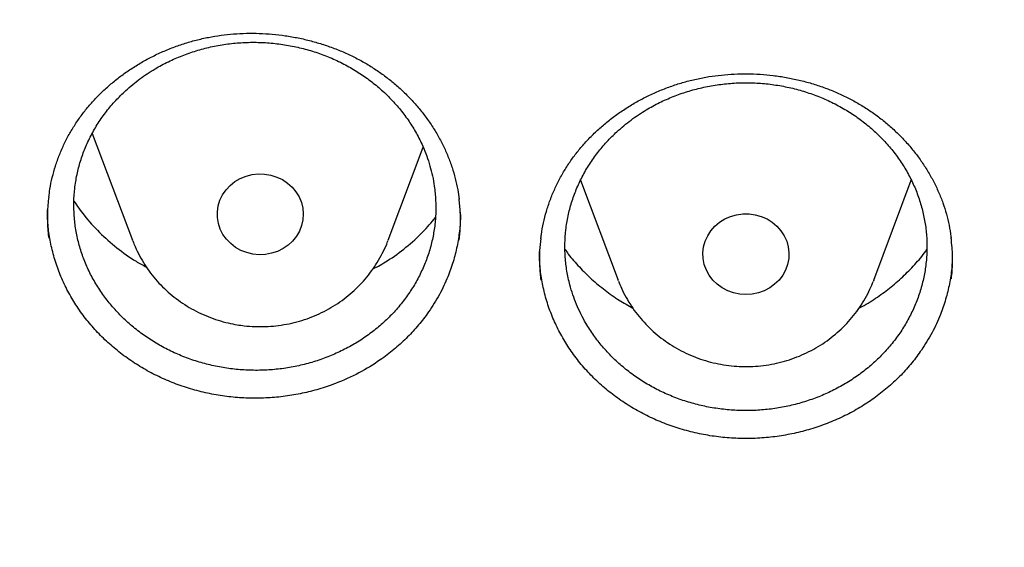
# Model space of a CAD drawing. Header units: millimetres. Extents: x 8 to 795, y 12 to 1770.
# Tile 81 of 136: x 384.5 to 393.66, y 1588.02 to 1592.92. Entities that reach past the tile are written whole.
import ezdxf

# ---------------------------------------------------------------- set-up
doc = ezdxf.new("R2010")
doc.units = ezdxf.units.MM

msp = doc.modelspace()

# ---------------------------------------------------------------- linework, layer by layer
at = {"color": 7, "linetype": 'Continuous', "lineweight": 30}
for p, q in [((385.1783, 1591.864), (385.552, 1590.8705)), ((387.9282, 1590.8705), (388.2538, 1591.736)), ((389.7177, 1591.4282), (390.0669, 1590.4999)), ((392.4431, 1590.4999), (392.7921, 1591.4278)), ((385.5544, 1590.8643), (385.552, 1590.8705)), ((390.0697, 1590.4926), (390.0669, 1590.4999)), ((392.4431, 1590.4999), (392.4401, 1590.4922))]:
    msp.add_line(p, q, dxfattribs=at)
at = {"color": 7, "linetype": 'Continuous', "lineweight": 30, "flags": 128}
for points in [[(386.6707, 1590.7424), (386.6141, 1590.7558), (386.5601, 1590.7769), (386.51, 1590.805), (386.4648, 1590.8397), (386.4255, 1590.8802), (386.3929, 1590.9257), (386.3677, 1590.9751), (386.3504, 1591.0274), (386.3414, 1591.0816), (386.341, 1591.1363), (386.349, 1591.1906), (386.3654, 1591.2432), (386.3897, 1591.293), (386.4216, 1591.3389), (386.4602, 1591.38), (386.5048, 1591.4154), (386.5544, 1591.4443), (386.6079, 1591.4662), (386.6643, 1591.4805), (386.7223, 1591.4869), (386.7806, 1591.4853), (386.8382, 1591.4758), (386.8936, 1591.4586), (386.9457, 1591.4339), (386.9935, 1591.4024), (387.0359, 1591.3647), (387.0719, 1591.3216), (387.1009, 1591.274), (387.1222, 1591.223), (387.1354, 1591.1696), (387.1401, 1591.115), (387.1363, 1591.0604), (387.1241, 1591.0068), (387.1037, 1590.9555), (387.0755, 1590.9075), (387.0402, 1590.8638), (386.9985, 1590.8255), (386.9513, 1590.7932), (386.8996, 1590.7678), (386.8444, 1590.7497), (386.7871, 1590.7393), (386.7288, 1590.7369), (386.6707, 1590.7424)], [(391.255, 1590.3661), (391.1967, 1590.3701), (391.1397, 1590.382), (391.0852, 1590.4016), (391.0343, 1590.4284), (390.9881, 1590.4619), (390.9475, 1590.5013), (390.9135, 1590.5459), (390.8868, 1590.5946), (390.868, 1590.6465), (390.8574, 1590.7004), (390.8552, 1590.7551), (390.8616, 1590.8096), (390.8764, 1590.8626), (390.8992, 1590.913), (390.9297, 1590.9598), (390.967, 1591.0019), (391.0105, 1591.0384), (391.0592, 1591.0687), (391.1121, 1591.0919), (391.168, 1591.1077), (391.2258, 1591.1157), (391.2842, 1591.1157), (391.342, 1591.1077), (391.3979, 1591.0919), (391.4507, 1591.0687), (391.4995, 1591.0384), (391.5429, 1591.0019), (391.5803, 1590.9598), (391.6107, 1590.913), (391.6336, 1590.8626), (391.6483, 1590.8096), (391.6547, 1590.7551), (391.6526, 1590.7004), (391.642, 1590.6465), (391.6231, 1590.5946), (391.5964, 1590.5459), (391.5624, 1590.5013), (391.5219, 1590.4619), (391.4757, 1590.4284), (391.4248, 1590.4016), (391.3702, 1590.382), (391.3132, 1590.3701), (391.255, 1590.3661)]]:
    msp.add_lwpolyline(points, dxfattribs=at)
at = {"color": 7, "linetype": 'Continuous', "lineweight": 30}
for points, knots in [([(356.4037, 1618.2283), (356.4013, 1618.1935), (356.3966, 1618.1228), (356.3904, 1618.0059), (356.3836, 1617.881), (356.3756, 1617.7496), (356.3675, 1617.6087), (356.3596, 1617.4575), (356.3511, 1617.2788), (356.3425, 1617.0702), (356.3344, 1616.8294), (356.3271, 1616.5403), (356.3219, 1616.1986), (356.3208, 1615.7999), (356.3255, 1615.3723), (356.3372, 1614.9124), (356.3571, 1614.4265), (356.3858, 1613.9246), (356.423, 1613.4203), (356.4683, 1612.9175), (356.5218, 1612.4164), (356.5832, 1611.9172), (356.6704, 1611.292), (356.792, 1610.5429), (356.9587, 1609.6727), (357.111, 1608.9838), (357.2344, 1608.4731), (357.3194, 1608.1377), (357.4067, 1607.8084), (357.4938, 1607.4937), (357.5776, 1607.202), (357.6565, 1606.9369), (357.7298, 1606.6981), (357.7967, 1606.4855), (357.8568, 1606.2989), (357.9096, 1606.1384), (357.9547, 1606.0036), (357.9898, 1605.8998), (358.0171, 1605.82), (358.0407, 1605.7514), (358.0669, 1605.6759), (358.0982, 1605.5866), (358.1349, 1605.4828), (358.1812, 1605.3535), (358.2383, 1605.1965), (358.3076, 1605.0093), (358.3867, 1604.8), (358.476, 1604.5689), (358.5761, 1604.316), (358.6855, 1604.0469), (358.8013, 1603.7696), (358.9631, 1603.3924), (359.1731, 1602.9222), (359.4359, 1602.3637), (359.7352, 1601.7579), (360.074, 1601.109), (360.4549, 1600.4213), (360.8466, 1599.7526), (361.2876, 1599.0389), (361.7859, 1598.2788), (362.3478, 1597.475), (362.9346, 1596.6866), (363.4712, 1596.0085), (363.9521, 1595.4302), (364.3742, 1594.9417), (364.8192, 1594.4468), (365.2879, 1593.9461), (365.7468, 1593.476), (366.1921, 1593.0368), (366.6205, 1592.6289), (367.0657, 1592.2198), (367.5272, 1591.8109), (367.9417, 1591.457), (368.296, 1591.1635), (368.578, 1590.935), (368.8416, 1590.7258), (369.0863, 1590.5355), (369.3114, 1590.3633), (369.5073, 1590.2159), (369.6754, 1590.0911), (369.8176, 1589.9868), (369.945, 1589.8942), (370.0499, 1589.8186), (370.1318, 1589.7601), (370.1903, 1589.7184), (370.24, 1589.6832), (370.2964, 1589.6434), (370.3719, 1589.5903), (370.472, 1589.5203), (370.5945, 1589.4354), (370.7396, 1589.3358), (370.9075, 1589.222), (371.1866, 1589.0352), (371.5749, 1588.7817), (372.0709, 1588.4694), (372.5807, 1588.1601), (373.1043, 1587.8545), (373.6415, 1587.5531), (374.2262, 1587.2384), (374.8607, 1586.9125), (375.5468, 1586.5782), (376.2459, 1586.256), (376.9871, 1585.9336), (377.7641, 1585.6167), (378.5755, 1585.3087), (379.3828, 1585.0241), (380.1851, 1584.7623), (380.9769, 1584.524), (381.7576, 1584.3078), (382.5274, 1584.1126), (383.2943, 1583.9355), (384.1383, 1583.7593), (385.0634, 1583.5895), (386.0705, 1583.433), (387.082, 1583.3041), (388.097, 1583.2029), (389.1147, 1583.1297), (390.1343, 1583.0845), (391.1548, 1583.0675), (392.1755, 1583.0789), (393.1953, 1583.1186), (394.2134, 1583.1863), (395.2291, 1583.282), (396.2419, 1583.4056), (397.2528, 1583.5571), (398.2556, 1583.7358), (399.2504, 1583.9413), (400.2365, 1584.1732), (401.2195, 1584.4331), (402.1282, 1584.7006), (402.9645, 1584.9697), (403.7336, 1585.2362), (404.5079, 1585.5243), (405.2944, 1585.8381), (406.092, 1586.1786), (406.8998, 1586.5472), (407.7122, 1586.9427), (408.5279, 1587.3659), (409.1892, 1587.7311), (409.6921, 1588.0213), (410.0304, 1588.2217), (410.3477, 1588.4143), (410.6431, 1588.5977), (410.9155, 1588.7705), (411.1656, 1588.9322), (411.3938, 1589.0824), (411.6022, 1589.2218), (411.7861, 1589.3465), (411.9468, 1589.457), (412.0847, 1589.5529), (412.2041, 1589.6366), (412.2995, 1589.7041), (412.3815, 1589.7624), (412.4628, 1589.8206), (412.5595, 1589.8902), (412.6735, 1589.973), (412.805, 1590.0694), (412.9539, 1590.1796), (413.1166, 1590.3015), (413.2891, 1590.4324), (413.4672, 1590.5693), (413.6494, 1590.7113), (413.9068, 1590.9147), (414.2428, 1591.1862), (414.6597, 1591.534), (415.0919, 1591.9066), (415.5381, 1592.3048), (415.9972, 1592.7297), (416.4201, 1593.1364), (416.805, 1593.5193), (417.1447, 1593.8673), (417.4754, 1594.216), (417.7905, 1594.5577), (418.0886, 1594.8901), (418.3861, 1595.2307), (418.681, 1595.5777), (418.9717, 1595.9296), (419.2419, 1596.2658), (419.494, 1596.5877), (419.7284, 1596.8945), (419.9455, 1597.1854), (420.1443, 1597.4577), (420.3313, 1597.7193), (420.5174, 1597.9849), (420.7125, 1598.2693), (420.9201, 1598.5793), (421.1394, 1598.9151), (421.3695, 1599.2774), (421.6093, 1599.6667), (421.8579, 1600.0836), (422.0943, 1600.4944), (422.3175, 1600.8954), (422.5264, 1601.283), (422.7356, 1601.6845), (422.9389, 1602.0887), (423.1377, 1602.4983), (423.3278, 1602.9048), (423.5087, 1603.3064), (423.6739, 1603.6868), (423.8242, 1604.0456), (423.9606, 1604.3824), (424.0839, 1604.6968), (424.1949, 1604.9887), (424.2802, 1605.2196), (424.3423, 1605.3912), (424.3829, 1605.5049), (424.4166, 1605.6003), (424.4435, 1605.6773), (424.4648, 1605.7388), (424.4862, 1605.8006), (424.5123, 1605.8767), (424.5467, 1605.978), (424.5885, 1606.1027), (424.6456, 1606.2756), (424.7164, 1606.4949), (424.7989, 1606.758), (424.8839, 1607.038), (424.9707, 1607.334), (425.0668, 1607.6744), (425.1714, 1608.0625), (425.2831, 1608.5016), (425.3941, 1608.9665), (425.4949, 1609.4199), (425.5857, 1609.8584), (425.6668, 1610.2786), (425.7445, 1610.7133), (425.8323, 1611.2491), (425.9225, 1611.8738), (426.0074, 1612.5765), (426.0742, 1613.2567), (426.1243, 1613.9141), (426.1594, 1614.5483), (426.1807, 1615.1589), (426.1883, 1615.6554), (426.1887, 1616.0435), (426.1862, 1616.3291), (426.1813, 1616.6077), (426.1741, 1616.875), (426.1655, 1617.1283), (426.1554, 1617.3755), (426.1441, 1617.6138), (426.1317, 1617.8412), (426.1195, 1618.0429), (426.1105, 1618.1696), (426.1063, 1618.2283)], [0, 0, 0, 0, 0.000951, 0.00193, 0.003036, 0.004253, 0.00557, 0.006974, 0.008466, 0.010552, 0.012788, 0.015174, 0.018604, 0.022304, 0.026272, 0.03051, 0.035109, 0.039809, 0.0445, 0.049182, 0.053854, 0.058517, 0.063171, 0.071403, 0.079606, 0.08778, 0.090983, 0.094182, 0.097376, 0.100428, 0.103231, 0.105785, 0.10809, 0.110147, 0.111955, 0.113514, 0.114824, 0.115886, 0.116546, 0.117156, 0.117891, 0.118757, 0.119771, 0.120935, 0.122551, 0.124388, 0.126447, 0.128728, 0.13123, 0.133951, 0.136743, 0.139516, 0.145262, 0.150923, 0.1565, 0.163835, 0.171017, 0.178053, 0.185051, 0.193962, 0.202877, 0.211797, 0.220722, 0.226386, 0.232222, 0.238234, 0.244421, 0.250785, 0.255992, 0.261311, 0.266742, 0.272286, 0.27791, 0.281398, 0.284647, 0.287657, 0.290428, 0.29296, 0.295254, 0.296996, 0.29857, 0.299975, 0.301212, 0.302031, 0.302668, 0.303134, 0.303663, 0.304513, 0.305603, 0.306932, 0.308499, 0.310306, 0.312352, 0.317473, 0.322689, 0.327986, 0.333366, 0.338829, 0.344373, 0.351014, 0.357768, 0.364616, 0.371408, 0.379162, 0.386804, 0.394332, 0.401748, 0.409052, 0.416116, 0.423071, 0.429942, 0.436807, 0.445722, 0.454637, 0.463552, 0.472466, 0.481381, 0.490295, 0.49921, 0.508124, 0.517039, 0.525953, 0.534868, 0.543782, 0.552714, 0.561687, 0.570523, 0.5794, 0.588318, 0.597277, 0.604345, 0.611477, 0.618749, 0.626162, 0.633856, 0.641697, 0.649684, 0.657818, 0.6661, 0.66977, 0.673275, 0.676573, 0.679664, 0.682548, 0.68518, 0.687613, 0.689846, 0.691879, 0.693552, 0.69506, 0.696371, 0.697452, 0.698185, 0.699064, 0.700127, 0.701375, 0.702837, 0.704492, 0.706336, 0.708286, 0.710293, 0.712359, 0.714483, 0.719094, 0.723957, 0.729073, 0.73444, 0.74006, 0.745932, 0.750271, 0.754723, 0.75908, 0.763275, 0.767308, 0.77118, 0.775537, 0.779669, 0.783578, 0.787262, 0.79079, 0.794084, 0.797145, 0.799974, 0.80285, 0.805987, 0.809384, 0.813035, 0.816945, 0.821115, 0.825545, 0.830235, 0.834102, 0.838129, 0.842317, 0.846532, 0.850561, 0.854837, 0.85888, 0.862688, 0.866263, 0.869603, 0.87271, 0.875584, 0.878223, 0.879511, 0.880626, 0.881559, 0.88231, 0.882879, 0.883358, 0.884118, 0.885104, 0.886317, 0.887757, 0.890141, 0.892693, 0.895393, 0.898242, 0.901239, 0.905195, 0.909383, 0.913804, 0.918457, 0.922275, 0.926237, 0.930343, 0.934543, 0.941328, 0.94789, 0.954228, 0.960343, 0.966236, 0.971905, 0.977351, 0.980059, 0.98271, 0.985301, 0.987816, 0.990158, 0.992312, 0.994612, 0.996657, 0.99845, 1, 1, 1, 1]), ([(358.9644, 1612.1596), (358.9677, 1612.1309), (358.9888, 1611.9472), (359.0351, 1611.6094), (359.1037, 1611.1463), (359.1806, 1610.6843), (359.2648, 1610.2235), (359.3565, 1609.7639), (359.4558, 1609.3057), (359.5625, 1608.849), (359.6767, 1608.3938), (359.7982, 1607.9404), (359.9272, 1607.4888), (360.0635, 1607.039), (360.2072, 1606.5913), (360.3582, 1606.1457), (360.5164, 1605.7024), (360.6818, 1605.2613), (360.8544, 1604.8227), (361.0342, 1604.3866), (361.2211, 1603.9532), (361.415, 1603.5225), (361.6159, 1603.0946), (361.8238, 1602.6697), (362.0386, 1602.2478), (362.2603, 1601.8291), (362.4888, 1601.4136), (362.724, 1601.0014), (362.966, 1600.5926), (363.2146, 1600.1874), (363.4698, 1599.7858), (363.7315, 1599.388), (363.9997, 1598.9939), (364.2743, 1598.6038), (364.5552, 1598.2176), (364.8424, 1597.8355), (365.1358, 1597.4576), (365.4354, 1597.084), (365.741, 1596.7147), (366.0526, 1596.3498), (366.3701, 1595.9895), (366.6935, 1595.6338), (367.0227, 1595.2828), (367.3575, 1594.9366), (367.698, 1594.5952), (368.044, 1594.2587), (368.3955, 1593.9273), (368.7523, 1593.601), (369.1144, 1593.2798), (369.4817, 1592.9639), (369.8542, 1592.6533), (370.2317, 1592.3481), (370.6141, 1592.0484), (371.0013, 1591.7542), (371.3933, 1591.4656), (371.79, 1591.1827), (372.1913, 1590.9055), (372.597, 1590.6341), (373.0072, 1590.3686), (373.4216, 1590.1091), (373.8402, 1589.8555), (374.2629, 1589.608), (374.6896, 1589.3666), (375.1202, 1589.1313), (375.5546, 1588.9023), (375.9927, 1588.6795), (376.4343, 1588.4631), (376.8795, 1588.2531), (377.328, 1588.0495), (377.7798, 1587.8523), (378.2347, 1587.6617), (378.6928, 1587.4777), (379.1537, 1587.3002), (379.6175, 1587.1295), (380.0841, 1586.9654), (380.5533, 1586.808), (381.025, 1586.6574), (381.4991, 1586.5137), (381.9755, 1586.3767), (382.454, 1586.2466), (382.9347, 1586.1235), (383.4173, 1586.0072), (383.9017, 1585.8979), (384.3879, 1585.7956), (384.8757, 1585.7003), (385.3649, 1585.6121), (385.8556, 1585.5309), (386.3475, 1585.4567), (386.8406, 1585.3896), (387.3348, 1585.3297), (387.8298, 1585.2768), (388.3257, 1585.2311), (388.8222, 1585.1925), (389.3193, 1585.1611), (389.8169, 1585.1369), (390.3148, 1585.1197), (390.8129, 1585.1098), (391.3111, 1585.107), (391.8094, 1585.1114), (392.3074, 1585.123), (392.8053, 1585.1417), (393.3028, 1585.1676), (393.7998, 1585.2006), (394.2962, 1585.2408), (394.7918, 1585.2881), (395.2867, 1585.3426), (395.7806, 1585.4041), (396.2734, 1585.4728), (396.7651, 1585.5486), (397.2555, 1585.6314), (397.7444, 1585.7212), (398.2319, 1585.8181), (398.7176, 1585.922), (399.2017, 1586.0328), (399.6839, 1586.1506), (400.164, 1586.2754), (400.6421, 1586.407), (401.118, 1586.5455), (401.5916, 1586.6908), (402.0628, 1586.8429), (402.5314, 1587.0018), (402.9973, 1587.1674), (403.4605, 1587.3397), (403.9208, 1587.5186), (404.3782, 1587.7042), (404.8324, 1587.8963), (405.2835, 1588.0949), (405.7313, 1588.2999), (406.1757, 1588.5114), (406.6165, 1588.7293), (407.0538, 1588.9534), (407.4873, 1589.1839), (407.9171, 1589.4205), (408.3429, 1589.6633), (408.7647, 1589.9122), (409.1824, 1590.1672), (409.5958, 1590.4281), (410.005, 1590.6949), (410.4097, 1590.9676), (410.81, 1591.2461), (411.2056, 1591.5303), (411.5966, 1591.8202), (411.9828, 1592.1157), (412.3641, 1592.4166), (412.7404, 1592.7231), (413.1117, 1593.0349), (413.4779, 1593.352), (413.8388, 1593.6744), (414.1945, 1594.0019), (414.5447, 1594.3344), (414.8895, 1594.672), (415.2287, 1595.0145), (415.5623, 1595.3618), (415.8902, 1595.7139), (416.2122, 1596.0707), (416.5284, 1596.4321), (416.8387, 1596.7979), (417.143, 1597.1682), (417.4411, 1597.5428), (417.7332, 1597.9217), (418.019, 1598.3047), (418.2985, 1598.6918), (418.5716, 1599.0829), (418.8384, 1599.4778), (419.0986, 1599.8766), (419.3523, 1600.279), (419.5994, 1600.685), (419.8399, 1601.0946), (420.0736, 1601.5075), (420.3006, 1601.9238), (420.5207, 1602.3433), (420.7339, 1602.7659), (420.9403, 1603.1915), (421.1396, 1603.62), (421.3319, 1604.0513), (421.5172, 1604.4854), (421.6953, 1604.9221), (421.8663, 1605.3613), (422.0302, 1605.8029), (422.1867, 1606.2468), (422.336, 1606.6928), (422.478, 1607.141), (422.6127, 1607.5912), (422.74, 1608.0433), (422.8599, 1608.4971), (422.9724, 1608.9526), (423.0774, 1609.4097), (423.1749, 1609.8682), (423.265, 1610.3281), (423.3475, 1610.7892), (423.4226, 1611.2515), (423.4896, 1611.7148), (423.5367, 1612.0703), (423.559, 1612.2715), (423.5641, 1612.3178)], [0, 0, 0, 0, 0.000972, 0.00622, 0.011468, 0.016716, 0.021964, 0.027212, 0.03246, 0.037709, 0.042957, 0.048205, 0.053453, 0.058702, 0.06395, 0.069198, 0.074447, 0.079695, 0.084943, 0.090192, 0.095441, 0.100689, 0.105938, 0.111186, 0.116435, 0.121684, 0.126933, 0.132182, 0.13743, 0.142679, 0.147928, 0.153177, 0.158426, 0.163676, 0.168925, 0.174174, 0.179423, 0.184673, 0.189922, 0.195171, 0.200421, 0.20567, 0.21092, 0.21617, 0.221419, 0.226669, 0.231919, 0.237169, 0.242418, 0.247668, 0.252918, 0.258168, 0.263418, 0.268668, 0.273918, 0.279169, 0.284419, 0.289669, 0.294919, 0.30017, 0.30542, 0.31067, 0.315921, 0.321171, 0.326422, 0.331672, 0.336923, 0.342173, 0.347424, 0.352674, 0.357925, 0.363176, 0.368426, 0.373677, 0.378928, 0.384178, 0.389429, 0.39468, 0.399931, 0.405182, 0.410432, 0.415683, 0.420934, 0.426185, 0.431436, 0.436687, 0.441938, 0.447189, 0.45244, 0.457691, 0.462942, 0.468193, 0.473444, 0.478694, 0.483945, 0.489196, 0.494447, 0.499698, 0.504949, 0.5102, 0.515451, 0.520702, 0.525953, 0.531204, 0.536455, 0.541706, 0.546957, 0.552208, 0.557459, 0.56271, 0.567961, 0.573212, 0.578463, 0.583714, 0.588965, 0.594216, 0.599467, 0.604718, 0.609968, 0.615219, 0.62047, 0.625721, 0.630972, 0.636222, 0.641473, 0.646724, 0.651975, 0.657225, 0.662476, 0.667726, 0.672977, 0.678228, 0.683478, 0.688729, 0.693979, 0.69923, 0.70448, 0.70973, 0.714981, 0.720231, 0.725481, 0.730732, 0.735982, 0.741232, 0.746482, 0.751732, 0.756982, 0.762232, 0.767482, 0.772732, 0.777982, 0.783232, 0.788481, 0.793731, 0.798981, 0.80423, 0.80948, 0.81473, 0.819979, 0.825228, 0.830478, 0.835727, 0.840976, 0.846226, 0.851475, 0.856724, 0.861973, 0.867222, 0.872471, 0.87772, 0.882969, 0.888218, 0.893467, 0.898715, 0.903964, 0.909213, 0.914461, 0.91971, 0.924958, 0.930207, 0.935455, 0.940704, 0.945952, 0.9512, 0.956449, 0.961697, 0.966945, 0.972193, 0.977442, 0.98269, 0.987938, 0.993186, 0.998434, 1, 1, 1, 1]), ([(385.0587, 1592.0054), (385.0693, 1592.0201), (385.1014, 1592.0644), (385.1597, 1592.1356), (385.2356, 1592.2174), (385.3177, 1592.2953), (385.4055, 1592.3688), (385.4988, 1592.4377), (385.597, 1592.5014), (385.6996, 1592.5596), (385.8061, 1592.6119), (385.9158, 1592.6581), (386.0282, 1592.6977), (386.1425, 1592.7308), (386.2581, 1592.757), (386.3747, 1592.7762), (386.4922, 1592.7887), (386.6109, 1592.7946), (386.7311, 1592.7938), (386.8521, 1592.7863), (386.9731, 1592.7721), (387.0934, 1592.7512), (387.2121, 1592.7236), (387.3284, 1592.6896), (387.4415, 1592.6495), (387.5506, 1592.6034), (387.6553, 1592.5517), (387.7553, 1592.4946), (387.8509, 1592.432), (387.9426, 1592.3637), (388.0301, 1592.2898), (388.113, 1592.2107), (388.1907, 1592.1267), (388.2627, 1592.0383), (388.3287, 1591.946), (388.3881, 1591.8503), (388.4406, 1591.7517), (388.4859, 1591.6508), (388.524, 1591.5481), (388.5541, 1591.4442), (388.576, 1591.3462), (388.5844, 1591.2825), (388.5881, 1591.2542)], [0, 0, 0, 0, 0.012549, 0.037688, 0.062933, 0.088328, 0.113856, 0.13949, 0.165195, 0.19093, 0.216637, 0.242266, 0.267776, 0.293129, 0.318295, 0.34324, 0.368023, 0.393042, 0.41833, 0.443837, 0.469506, 0.495268, 0.52105, 0.546755, 0.572316, 0.597673, 0.622779, 0.647619, 0.6724, 0.697479, 0.722791, 0.748303, 0.773976, 0.799766, 0.825624, 0.851498, 0.877331, 0.903083, 0.928725, 0.954238, 0.979599, 1, 1, 1, 1]), ([(385.4894, 1592.2617), (385.4576, 1592.2312), (385.3938, 1592.1699), (385.3085, 1592.0684), (385.2315, 1591.9598), (385.1653, 1591.8457), (385.1104, 1591.7275), (385.0667, 1591.6062), (385.0342, 1591.4805), (385.0137, 1591.3532), (385.0051, 1591.2249), (385.0084, 1591.097), (385.0238, 1590.9682), (385.0511, 1590.8414), (385.09, 1590.7176), (385.1399, 1590.5976), (385.2014, 1590.4805), (385.2735, 1590.3687), (385.3554, 1590.2632), (385.4463, 1590.1647), (385.547, 1590.0724), (385.6556, 1589.9884), (385.7713, 1589.9131), (385.8928, 1589.8472), (386.0213, 1589.7902), (386.1542, 1589.7433), (386.2906, 1589.7068), (386.429, 1589.6809), (386.5707, 1589.6654), (386.7129, 1589.6609), (386.8546, 1589.6672), (386.9943, 1589.6841), (387.1333, 1589.7119), (387.2688, 1589.7503), (387.3998, 1589.7987), (387.5252, 1589.8566), (387.6459, 1589.9245), (387.7595, 1590.0013), (387.8652, 1590.0864), (387.9621, 1590.1787), (388.0509, 1590.2792), (388.1298, 1590.386), (388.1982, 1590.4982), (388.2557, 1590.6146), (388.3026, 1590.7363), (388.3378, 1590.861), (388.3612, 1590.9876), (388.3728, 1591.115), (388.3725, 1591.2443), (388.358, 1591.3939), (388.3216, 1591.5628), (388.2621, 1591.7263), (388.1936, 1591.8638), (388.1243, 1591.9764), (388.0454, 1592.083), (387.9558, 1592.1843), (387.8574, 1592.2782), (387.751, 1592.364), (387.6377, 1592.441), (387.5165, 1592.51), (387.3896, 1592.5692), (387.2581, 1592.6185), (387.1234, 1592.6574), (386.9841, 1592.6863), (386.8431, 1592.7043), (386.7013, 1592.7114), (386.5603, 1592.7079), (386.4187, 1592.6935), (386.2794, 1592.6683), (386.1434, 1592.6326), (386.012, 1592.587), (385.8839, 1592.531), (385.7519, 1592.4598), (385.6174, 1592.3719), (385.5322, 1592.2986), (385.4894, 1592.2617)], [0, 0, 0, 0, 0.013194, 0.02648, 0.040055, 0.053729, 0.066971, 0.080306, 0.093784, 0.107458, 0.120656, 0.134041, 0.147523, 0.1612, 0.174445, 0.187781, 0.201262, 0.214939, 0.228189, 0.241533, 0.254983, 0.268654, 0.281897, 0.295232, 0.308675, 0.322338, 0.335574, 0.348903, 0.362339, 0.375995, 0.389229, 0.402555, 0.415988, 0.429642, 0.442878, 0.456207, 0.469643, 0.483299, 0.496543, 0.509879, 0.523322, 0.536985, 0.550236, 0.563579, 0.57703, 0.590701, 0.603946, 0.617283, 0.630763, 0.64444, 0.664306, 0.68449, 0.698168, 0.711408, 0.724742, 0.738218, 0.751892, 0.765137, 0.778475, 0.79192, 0.805586, 0.818824, 0.832154, 0.845592, 0.85925, 0.872484, 0.88581, 0.899244, 0.912897, 0.926132, 0.93946, 0.952895, 0.966549, 0.983182, 1, 1, 1, 1]), ([(389.6123, 1591.5892), (389.6226, 1591.6041), (389.6537, 1591.6491), (389.7104, 1591.7217), (389.7844, 1591.8053), (389.8646, 1591.8851), (389.9508, 1591.9608), (390.0425, 1592.0318), (390.1392, 1592.0979), (390.2405, 1592.1586), (390.3458, 1592.2135), (390.4544, 1592.2623), (390.5658, 1592.3048), (390.6793, 1592.3406), (390.7944, 1592.3696), (390.9104, 1592.3917), (391.0276, 1592.4071), (391.1462, 1592.4159), (391.2663, 1592.4182), (391.3874, 1592.4137), (391.5087, 1592.4025), (391.6294, 1592.3845), (391.7487, 1592.3599), (391.8657, 1592.3289), (391.9797, 1592.2915), (392.0899, 1592.2482), (392.1957, 1592.1992), (392.297, 1592.1446), (392.394, 1592.0843), (392.4872, 1592.0184), (392.5763, 1591.9468), (392.661, 1591.8698), (392.7405, 1591.7878), (392.8146, 1591.7013), (392.8826, 1591.6106), (392.9442, 1591.5164), (392.9989, 1591.4192), (393.0465, 1591.3195), (393.0868, 1591.2179), (393.1196, 1591.1148), (393.1442, 1591.0104), (393.1583, 1590.9353), (393.1621, 1590.8948), (393.1626, 1590.8898)], [0, 0, 0, 0, 0.012437, 0.037346, 0.062359, 0.087521, 0.112816, 0.138217, 0.16369, 0.189192, 0.214668, 0.240067, 0.265349, 0.290474, 0.315416, 0.340138, 0.364703, 0.389502, 0.414568, 0.439854, 0.4653, 0.490841, 0.516404, 0.541893, 0.56724, 0.592386, 0.617285, 0.641921, 0.666499, 0.691375, 0.716481, 0.741785, 0.76725, 0.79283, 0.818478, 0.844144, 0.869768, 0.895314, 0.920752, 0.946062, 0.971221, 0.996419, 1, 1, 1, 1]), ([(390.0556, 1591.8796), (390.0238, 1591.8489), (389.96, 1591.7873), (389.8746, 1591.6854), (389.7976, 1591.5765), (389.7313, 1591.462), (389.6762, 1591.3436), (389.6324, 1591.2221), (389.5998, 1591.0964), (389.5792, 1590.969), (389.5705, 1590.8408), (389.5737, 1590.713), (389.5889, 1590.5845), (389.6205, 1590.4372), (389.6761, 1590.2731), (389.7541, 1590.1165), (389.838, 1589.9868), (389.9198, 1589.8818), (390.0106, 1589.7838), (390.1112, 1589.6921), (390.2199, 1589.6087), (390.3356, 1589.5341), (390.457, 1589.4689), (390.5855, 1589.4125), (390.7184, 1589.3664), (390.8548, 1589.3307), (390.9932, 1589.3056), (391.1349, 1589.2909), (391.2772, 1589.2872), (391.4189, 1589.2943), (391.5587, 1589.312), (391.6977, 1589.3406), (391.8333, 1589.3797), (391.9644, 1589.4288), (392.0898, 1589.4874), (392.2106, 1589.5559), (392.3242, 1589.6334), (392.43, 1589.719), (392.5269, 1589.8118), (392.6158, 1589.9127), (392.6948, 1590.0198), (392.7633, 1590.1323), (392.8209, 1590.2489), (392.8679, 1590.3708), (392.9032, 1590.4955), (392.9267, 1590.6222), (392.9384, 1590.7495), (392.9382, 1590.8787), (392.9259, 1591.007), (392.9017, 1591.1336), (392.8661, 1591.2573), (392.8186, 1591.3793), (392.7599, 1591.4968), (392.6908, 1591.609), (392.6119, 1591.7151), (392.5225, 1591.8159), (392.4241, 1591.9092), (392.3177, 1591.9944), (392.2045, 1592.0708), (392.0833, 1592.139), (391.9564, 1592.1975), (391.8249, 1592.246), (391.6902, 1592.2842), (391.5509, 1592.3123), (391.4098, 1592.3295), (391.2681, 1592.3358), (391.127, 1592.3315), (390.9854, 1592.3163), (390.846, 1592.2903), (390.71, 1592.2539), (390.5785, 1592.2076), (390.4504, 1592.1509), (390.3183, 1592.079), (390.1837, 1591.9904), (390.0985, 1591.9166), (390.0556, 1591.8796)], [0, 0, 0, 0, 0.013191, 0.026473, 0.040045, 0.053716, 0.066967, 0.08031, 0.093761, 0.107432, 0.120675, 0.134011, 0.147491, 0.161167, 0.181034, 0.201218, 0.214896, 0.228138, 0.241472, 0.25495, 0.268625, 0.281872, 0.295211, 0.308658, 0.322326, 0.335565, 0.348897, 0.362335, 0.375995, 0.389229, 0.402556, 0.41599, 0.429644, 0.442879, 0.456206, 0.46964, 0.483294, 0.496533, 0.509865, 0.523304, 0.536963, 0.55021, 0.56355, 0.576997, 0.590664, 0.603906, 0.617241, 0.630719, 0.644393, 0.657591, 0.670977, 0.684458, 0.698137, 0.71138, 0.724716, 0.738196, 0.751872, 0.765121, 0.778464, 0.791913, 0.805583, 0.818824, 0.832158, 0.845599, 0.859261, 0.872496, 0.885825, 0.89926, 0.912915, 0.926149, 0.939475, 0.952908, 0.966562, 0.983189, 1, 1, 1, 1]), ([(384.7743, 1591.2714), (384.7774, 1591.2965), (384.785, 1591.3579), (384.8057, 1591.4545), (384.8353, 1591.5608), (384.8725, 1591.6649), (384.9167, 1591.7664), (384.9678, 1591.8645), (385.016, 1591.9439), (385.0479, 1591.9899), (385.0587, 1592.0054)], [0, 0, 0, 0, 0.096615, 0.236479, 0.376344, 0.515872, 0.65481, 0.79295, 0.930138, 1, 1, 1, 1]), ([(389.3483, 1590.8831), (389.3497, 1590.8967), (389.355, 1590.9467), (389.3719, 1591.0324), (389.3989, 1591.1393), (389.4338, 1591.2443), (389.4756, 1591.3467), (389.5246, 1591.446), (389.5709, 1591.5266), (389.6018, 1591.5733), (389.6123, 1591.5892)], [0, 0, 0, 0, 0.054892, 0.201214, 0.347521, 0.493464, 0.638781, 0.783254, 0.926725, 1, 1, 1, 1]), ([(384.7739, 1591.2751), (384.7706, 1591.2501), (384.7608, 1591.1761), (384.7605, 1591.0518), (384.7643, 1590.9479), (384.7733, 1590.8941), (384.7741, 1590.8895)], [0, 0, 0, 0, 0.19572, 0.578427, 0.963897, 1, 1, 1, 1]), ([(385.0077, 1591.235), (385.0383, 1591.1903), (385.1084, 1591.0877), (385.2425, 1590.9422), (385.4041, 1590.7994), (385.5514, 1590.6921), (385.6488, 1590.6397), (385.6813, 1590.6222)], [0, 0, 0, 0, 0.1811674, 0.4154941, 0.6490773, 0.8828154, 1, 1, 1, 1]), ([(388.5885, 1590.8731), (388.5927, 1590.9106), (388.6021, 1590.996), (388.6023, 1591.1248), (388.5925, 1591.2153), (388.5879, 1591.2578)], [0, 0, 0, 0, 0.2930948, 0.6683235, 1, 1, 1, 1]), ([(388.2919, 1590.1867), (388.262, 1590.1472), (388.2019, 1590.068), (388.0974, 1589.9574), (387.9824, 1589.8535), (387.8375, 1589.7434), (387.6579, 1589.6343), (387.4642, 1589.5468), (387.2867, 1589.4868), (387.1308, 1589.4472), (386.9727, 1589.4201), (386.8108, 1589.4048), (386.6485, 1589.4021), (386.4871, 1589.4118), (386.3281, 1589.4334), (386.1698, 1589.4675), (386.0156, 1589.5134), (385.8663, 1589.5708), (385.7235, 1589.6389), (385.5859, 1589.7185), (385.4566, 1589.808), (385.3363, 1589.9068), (385.2262, 1590.0136), (385.1252, 1590.1297), (385.0355, 1590.2526), (384.9578, 1590.3817), (384.8925, 1590.5154), (384.8394, 1590.6551), (384.7992, 1590.7978), (384.7735, 1590.9426), (384.7612, 1591.0615), (384.7624, 1591.1325), (384.7628, 1591.155)], [0, 0, 0, 0, 0.032303, 0.064832, 0.098064, 0.131536, 0.180273, 0.229804, 0.263369, 0.295761, 0.328442, 0.361358, 0.394814, 0.427111, 0.459693, 0.492507, 0.525856, 0.558218, 0.590867, 0.623749, 0.65717, 0.689518, 0.722152, 0.755017, 0.78842, 0.820812, 0.853491, 0.886402, 0.91985, 0.952256, 0.98489, 1, 1, 1, 1]), ([(388.5995, 1591.1314), (388.5999, 1591.1159), (388.6017, 1591.0522), (388.591, 1590.9401), (388.5675, 1590.796), (388.5293, 1590.6528), (388.4735, 1590.5016), (388.3973, 1590.3437), (388.3272, 1590.2392), (388.2919, 1590.1867)], [0, 0, 0, 0, 0.046412, 0.190917, 0.336686, 0.483491, 0.6327, 0.815329, 1, 1, 1, 1]), ([(387.7876, 1590.6045), (387.8322, 1590.6286), (387.941, 1590.6876), (388.0966, 1590.8038), (388.2479, 1590.9378), (388.3303, 1591.0363), (388.3677, 1591.081)], [0, 0, 0, 0, 0.196858, 0.480025, 0.764095, 1, 1, 1, 1]), ([(385.5554, 1590.8644), (385.562, 1590.8467), (385.5799, 1590.7993), (385.6168, 1590.7255), (385.665, 1590.6433), (385.7199, 1590.565), (385.781, 1590.4909), (385.8479, 1590.4217), (385.9202, 1590.3576), (385.9975, 1590.2991), (386.0794, 1590.2466), (386.1653, 1590.2002), (386.2548, 1590.1605), (386.3473, 1590.1276), (386.4378, 1590.1025), (386.498, 1590.0913), (386.5259, 1590.0862)], [0, 0, 0, 0, 0.044003, 0.117634, 0.191351, 0.26517, 0.339105, 0.413167, 0.487361, 0.561691, 0.636154, 0.710747, 0.785464, 0.860294, 0.935227, 1, 1, 1, 1]), ([(386.5259, 1590.0862), (386.5473, 1590.083), (386.6012, 1590.0749), (386.6886, 1590.0684), (386.7875, 1590.0682), (386.8862, 1590.0755), (386.9841, 1590.0902), (387.0805, 1590.1122), (387.1749, 1590.1415), (387.2666, 1590.1777), (387.3551, 1590.2208), (387.4398, 1590.2705), (387.5203, 1590.3263), (387.5959, 1590.3881), (387.6662, 1590.4553), (387.7308, 1590.5277), (387.7893, 1590.6046), (387.8415, 1590.6856), (387.8861, 1590.7705), (387.9144, 1590.8312), (387.9255, 1590.864), (387.9265, 1590.8668)], [0, 0, 0, 0, 0.037087, 0.093608, 0.150166, 0.206755, 0.263359, 0.319966, 0.376563, 0.433136, 0.489673, 0.546159, 0.602582, 0.65893, 0.715191, 0.771355, 0.827417, 0.883371, 0.939216, 0.994955, 1, 1, 1, 1]), ([(389.3473, 1590.8868), (389.3432, 1590.85), (389.3337, 1590.7642), (389.3336, 1590.6351), (389.3436, 1590.5437), (389.3483, 1590.5014)], [0, 0, 0, 0, 0.28717, 0.669889, 1, 1, 1, 1]), ([(393.164, 1590.513), (393.1641, 1590.5137), (393.1722, 1590.5618), (393.1755, 1590.6589), (393.1756, 1590.7854), (393.1654, 1590.8633), (393.1614, 1590.8934)], [0, 0, 0, 0, 0.005862, 0.382682, 0.762101, 1, 1, 1, 1]), ([(392.887, 1589.8516), (392.8579, 1589.8113), (392.7995, 1589.7305), (392.6973, 1589.6173), (392.5844, 1589.5105), (392.462, 1589.413), (392.3314, 1589.3256), (392.1938, 1589.249), (392.0479, 1589.1823), (391.8968, 1589.1272), (391.7419, 1589.084), (391.5844, 1589.053), (391.423, 1589.0339), (391.2609, 1589.0272), (391.0993, 1589.033), (390.9399, 1589.0508), (390.7811, 1589.081), (390.6258, 1589.1231), (390.4753, 1589.1768), (390.331, 1589.2414), (390.1918, 1589.3175), (390.0605, 1589.4039), (389.9381, 1589.4997), (389.8255, 1589.6038), (389.722, 1589.7172), (389.6296, 1589.838), (389.5491, 1589.9651), (389.4808, 1590.0972), (389.4246, 1590.2355), (389.3813, 1590.3771), (389.3523, 1590.5212), (389.3366, 1590.6514), (389.3364, 1590.734), (389.3364, 1590.7681)], [0, 0, 0, 0, 0.032093, 0.064412, 0.097431, 0.13069, 0.162791, 0.195359, 0.228161, 0.261441, 0.293588, 0.325965, 0.358603, 0.391777, 0.423836, 0.456121, 0.488664, 0.521738, 0.553873, 0.586235, 0.618857, 0.652012, 0.684143, 0.7165, 0.749115, 0.782264, 0.814443, 0.846848, 0.879512, 0.912709, 0.94487, 0.977256, 1, 1, 1, 1]), ([(389.5739, 1590.7848), (389.5836, 1590.7709), (389.6233, 1590.7143), (389.705, 1590.6221), (389.8188, 1590.5088), (389.9433, 1590.4058), (390.0717, 1590.3146), (390.1615, 1590.2638), (390.2044, 1590.2395)], [0, 0, 0, 0, 0.0622111, 0.2536263, 0.4450416, 0.6399345, 0.8281101, 1, 1, 1, 1]), ([(392.306, 1590.2396), (392.3099, 1590.2415), (392.3642, 1590.2687), (392.4599, 1590.3304), (392.5923, 1590.4253), (392.7141, 1590.53), (392.8259, 1590.6451), (392.8999, 1590.7303), (392.9331, 1590.779), (392.9363, 1590.7838)], [0, 0, 0, 0, 0.015314, 0.210815, 0.399386, 0.591334, 0.783282, 0.978727, 1, 1, 1, 1]), ([(393.1734, 1590.7225), (393.172, 1590.6854), (393.1689, 1590.5997), (393.1482, 1590.4661), (393.1137, 1590.3221), (393.061, 1590.1699), (392.9885, 1590.0105), (392.921, 1589.9048), (392.887, 1589.8516)], [0, 0, 0, 0, 0.121143, 0.279597, 0.43932, 0.60166, 0.799729, 1, 1, 1, 1]), ([(390.0704, 1590.4925), (390.0792, 1590.4701), (390.0995, 1590.4182), (390.1396, 1590.3402), (390.189, 1590.2586), (390.2451, 1590.181), (390.3072, 1590.1078), (390.3751, 1590.0394), (390.4483, 1589.9763), (390.5265, 1589.9188), (390.6091, 1589.8673), (390.6957, 1589.8222), (390.7858, 1589.7836), (390.8787, 1589.7518), (390.974, 1589.7271), (391.0712, 1589.7098), (391.165, 1589.6997), (391.2265, 1589.6985), (391.255, 1589.698)], [0, 0, 0, 0, 0.0481871, 0.1115271, 0.1749432, 0.2384499, 0.3020583, 0.3657767, 0.4296097, 0.4935588, 0.5576228, 0.6217975, 0.6860769, 0.7504527, 0.8149156, 0.8794548, 0.9440589, 1, 1, 1, 1]), ([(391.255, 1589.698), (391.2766, 1589.6983), (391.3311, 1589.6991), (391.4184, 1589.707), (391.5161, 1589.7229), (391.6122, 1589.7463), (391.7061, 1589.7768), (391.7973, 1589.8143), (391.8852, 1589.8585), (391.9692, 1589.9093), (392.0488, 1589.9662), (392.1235, 1590.029), (392.1929, 1590.0972), (392.2564, 1590.1703), (392.3139, 1590.248), (392.3646, 1590.3298), (392.4072, 1590.4111), (392.4293, 1590.4663), (392.4396, 1590.4919)], [0, 0, 0, 0, 0.042394, 0.107119, 0.171868, 0.236618, 0.301354, 0.36606, 0.430722, 0.495323, 0.55985, 0.624287, 0.688623, 0.752848, 0.816954, 0.880936, 0.944794, 1, 1, 1, 1])]:
    msp.add_open_spline(points, degree=3, knots=knots, dxfattribs=at)

doc.saveas('drawing.dxf')
